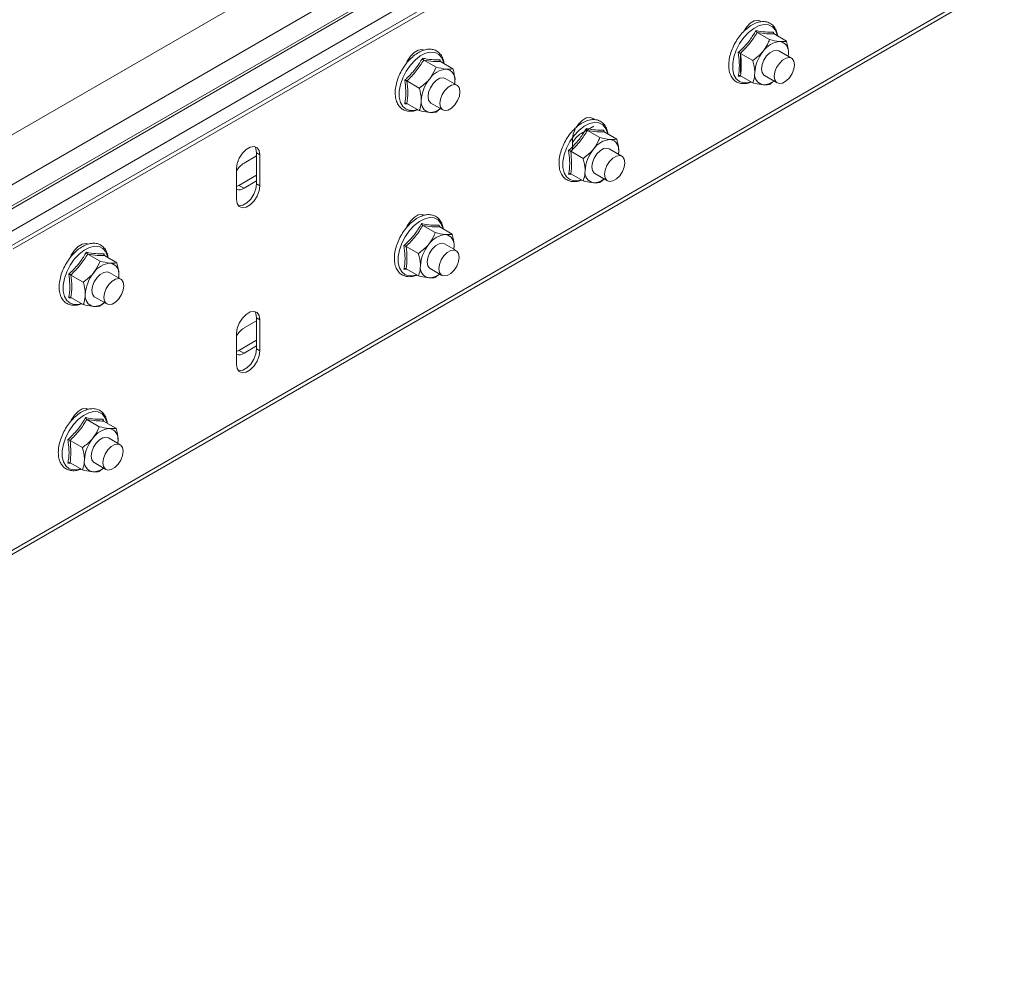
# Model space of a CAD drawing. Header units: millimetres. Extents: x -6 to 3617, y -5324 to -345.
# Tile 4 of 43: x 567 to 774, y -4805 to -4601. Entities that reach past the tile are written whole.
import ezdxf

# ---------------------------------------------------------------- set-up
doc = ezdxf.new("R2010")
doc.units = ezdxf.units.MM

msp = doc.modelspace()

# ---------------------------------------------------------------- linework, layer by layer
at = {"color": 7, "linetype": 'Continuous', "lineweight": 15}
for p, q in [((770.89, -4530.58), (565.83, -4648.96)), ((670.21, -4564.57), (283.42, -4787.86)), ((288.17, -4795.6), (674.96, -4572.31)), ((288.29, -4800.01), (675.08, -4576.72)), ((288.54, -4800.44), (675.33, -4577.16)), ((289.65, -4804.52), (676.49, -4581.2)), ((676.49, -4584.26), (565.12, -4648.55)), ((561.78, -4715.43), (773.91, -4592.96)), ((774.43, -4591.82), (562.3, -4714.28)), ((722.43, -4603.42), (725.04, -4604.92)), ((725.88, -4603.36), (725.92, -4603.69)), ((725.97, -4603.73), (728.57, -4605.24)), ((652.04, -4607.01), (652.16, -4607.17)), ((718.89, -4607.82), (721.5, -4609.32)), ((729.65, -4608.83), (726.96, -4607.28)), ((728.91, -4608.41), (729, -4607.84)), ((652.25, -4609.23), (654.86, -4610.73)), ((655.7, -4609.17), (655.74, -4609.51)), ((655.79, -4609.54), (658.39, -4611.05)), ((718.92, -4612.02), (718.92, -4608.13)), ((648.71, -4613.63), (651.32, -4615.13)), ((659.25, -4614.52), (656.78, -4613.09)), ((658.73, -4614.22), (658.82, -4613.65)), ((719.19, -4612.7), (718.45, -4612.6)), ((718.89, -4612.53), (721.5, -4614.03)), ((723.96, -4612.48), (726.65, -4614.03)), ((653.78, -4618.29), (656.25, -4619.72)), ((649.01, -4618.51), (648.27, -4618.41)), ((648.71, -4618.34), (651.32, -4619.85)), ((688.02, -4623.13), (685.37, -4624.66)), ((686.72, -4624.03), (689.33, -4625.54)), ((690.17, -4623.97), (690.21, -4624.31)), ((690.26, -4624.35), (692.86, -4625.85)), ((683.56, -4628.19), (683.56, -4625.9)), ((683.19, -4628.43), (685.79, -4629.93)), ((693.94, -4629.45), (691.25, -4627.9)), ((693.2, -4629.02), (693.29, -4628.45)), ((617.1, -4629.37), (614.44, -4630.9)), ((617.1, -4628.75), (617.8, -4629.16)), ((617.1, -4628.75), (617.1, -4635.29)), ((617.8, -4629.16), (617.8, -4635.69)), ((612.85, -4638.55), (612.85, -4632.02)), ((617.1, -4633.45), (613.38, -4635.59)), ((614.44, -4636.2), (617.1, -4634.67)), ((683.49, -4633.32), (682.74, -4633.21)), ((683.19, -4633.14), (685.79, -4634.65)), ((688.25, -4633.09), (690.94, -4634.64)), ((613.38, -4635.59), (612.85, -4635.83)), ((614.44, -4636.2), (613.38, -4635.59)), ((617.1, -4635.29), (617.8, -4635.69)), ((652.04, -4641.71), (652.16, -4641.87)), ((652.07, -4644.03), (654.68, -4645.54)), ((655.52, -4643.97), (655.57, -4644.31)), ((655.61, -4644.35), (658.21, -4645.85)), ((581.33, -4647.83), (581.45, -4647.99)), ((648.54, -4648.43), (651.14, -4649.94)), ((659.08, -4649.33), (656.6, -4647.9)), ((658.55, -4649.02), (658.64, -4648.46)), ((581.54, -4650.05), (584.14, -4651.55)), ((584.99, -4649.99), (585.03, -4650.33)), ((585.08, -4650.37), (587.68, -4651.87)), ((648.84, -4653.32), (648.09, -4653.22)), ((648.54, -4653.15), (651.14, -4654.65)), ((653.6, -4653.1), (656.08, -4654.52)), ((578, -4654.45), (580.61, -4655.95)), ((588.54, -4655.34), (586.07, -4653.91)), ((588.02, -4655.04), (588.1, -4654.47)), ((578.3, -4659.33), (577.56, -4659.23)), ((578, -4659.16), (580.61, -4660.67)), ((583.07, -4659.11), (585.54, -4660.54)), ((617.1, -4663.46), (617.8, -4663.87)), ((617.1, -4663.46), (617.1, -4669.99)), ((617.8, -4663.87), (617.8, -4670.4)), ((617.1, -4664.07), (614.44, -4665.6)), ((612.85, -4673.25), (612.85, -4666.72)), ((617.1, -4668.15), (613.38, -4670.3)), ((614.44, -4670.91), (617.1, -4669.38)), ((617.1, -4669.99), (617.8, -4670.4)), ((613.38, -4670.3), (612.85, -4670.53)), ((614.44, -4670.91), (613.38, -4670.3)), ((581.33, -4682.53), (581.45, -4682.69)), ((581.36, -4684.85), (583.97, -4686.36)), ((584.81, -4684.79), (584.85, -4685.13)), ((584.9, -4685.17), (587.5, -4686.67)), ((588.37, -4690.15), (585.89, -4688.72)), ((577.83, -4689.25), (580.43, -4690.76)), ((587.84, -4689.85), (587.93, -4689.28)), ((578.13, -4694.14), (577.38, -4694.04)), ((577.83, -4693.97), (580.43, -4695.47)), ((582.89, -4693.92), (585.37, -4695.34))]:
    msp.add_line(p, q, dxfattribs=at)
at = {"color": 7, "linetype": 'Continuous', "lineweight": 15, "flags": 128}
for points in [[(719.53, -4603.27), (720.16, -4602.3), (720.96, -4601.5), (721.82, -4601), (722.63, -4600.87), (723.14, -4601.03)], [(648.53, -4610.03), (648.79, -4609.44), (649.45, -4608.42), (650.25, -4607.61), (651.11, -4607.12), (651.92, -4606.99), (652.43, -4607.15)], [(726.96, -4607.28), (726.52, -4607.15), (725.83, -4607.26), (725.09, -4607.68), (724.4, -4608.37), (723.83, -4609.24), (723.47, -4610.19), (723.34, -4611.11), (723.47, -4611.87), (723.83, -4612.39), (723.96, -4612.48)], [(729, -4607.84), (728.97, -4608.39), (728.96, -4608.44)], [(726.03, -4612.66), (726.15, -4611.74), (726.52, -4610.8), (727.09, -4609.92), (727.78, -4609.23), (728.52, -4608.81), (729.21, -4608.7), (729.77, -4608.92), (730.14, -4609.44), (730.27, -4610.21), (730.14, -4611.12), (729.77, -4612.07), (729.21, -4612.94), (728.52, -4613.63), (727.78, -4614.06), (727.09, -4614.17), (726.52, -4613.94), (726.15, -4613.42), (726.03, -4612.66)], [(656.78, -4613.09), (656.34, -4612.96), (655.65, -4613.07), (654.91, -4613.49), (654.22, -4614.18), (653.65, -4615.06), (653.29, -4616), (653.16, -4616.92), (653.29, -4617.68), (653.65, -4618.2), (653.78, -4618.29)], [(658.82, -4613.65), (658.78, -4614.2), (658.78, -4614.25)], [(655.63, -4618.35), (655.76, -4617.43), (656.13, -4616.48), (656.69, -4615.61), (657.39, -4614.92), (658.12, -4614.5), (658.82, -4614.39), (659.38, -4614.61), (659.75, -4615.13), (659.88, -4615.9), (659.75, -4616.81), (659.38, -4617.76), (658.82, -4618.63), (658.12, -4619.32), (657.39, -4619.75), (656.69, -4619.85), (656.13, -4619.63), (655.76, -4619.11), (655.63, -4618.35)], [(684.3, -4623.45), (684.8, -4622.71), (685.61, -4621.91), (686.47, -4621.41), (687.28, -4621.28), (687.93, -4621.54), (688.12, -4621.73)], [(683.56, -4625.9), (683.71, -4624.84), (684.14, -4623.74)], [(612.85, -4632.02), (613, -4630.96), (613.43, -4629.85), (614.09, -4628.83), (614.9, -4628.02), (615.76, -4627.53), (616.57, -4627.4), (617.22, -4627.66), (617.65, -4628.27), (617.8, -4629.16)], [(616.69, -4627.42), (616.95, -4627.86), (617.1, -4628.75)], [(691.25, -4627.9), (690.81, -4627.76), (690.12, -4627.87), (689.38, -4628.3), (688.69, -4628.99), (688.13, -4629.86), (687.76, -4630.81), (687.63, -4631.72), (687.76, -4632.48), (688.13, -4633.01), (688.25, -4633.09)], [(693.29, -4628.45), (693.26, -4629), (693.25, -4629.05)], [(690.32, -4633.27), (690.44, -4632.36), (690.81, -4631.41), (691.38, -4630.54), (692.07, -4629.85), (692.81, -4629.42), (693.5, -4629.31), (694.06, -4629.53), (694.43, -4630.06), (694.56, -4630.82), (694.43, -4631.73), (694.06, -4632.68), (693.5, -4633.56), (692.81, -4634.25), (692.07, -4634.67), (691.38, -4634.78), (690.81, -4634.56), (690.44, -4634.03), (690.32, -4633.27)], [(617.8, -4635.69), (617.65, -4636.76), (617.22, -4637.87), (616.57, -4638.88), (615.76, -4639.69), (614.9, -4640.19), (614.09, -4640.31), (613.43, -4640.05), (613, -4639.44), (612.85, -4638.55)], [(617.1, -4635.29), (616.95, -4636.35), (616.52, -4637.46), (615.86, -4638.48), (615.05, -4639.28), (614.19, -4639.78), (613.38, -4639.9), (613.26, -4639.89)], [(648.64, -4644.45), (648.79, -4644.14), (649.45, -4643.12), (650.25, -4642.32), (651.11, -4641.82), (651.92, -4641.69), (652.43, -4641.85)], [(577.82, -4650.85), (578.08, -4650.26), (578.74, -4649.24), (579.54, -4648.43), (580.4, -4647.94), (581.21, -4647.81), (581.72, -4647.97)], [(656.6, -4647.9), (656.16, -4647.76), (655.47, -4647.87), (654.73, -4648.3), (654.04, -4648.99), (653.48, -4649.86), (653.11, -4650.81), (652.98, -4651.72), (653.11, -4652.49), (653.48, -4653.01), (653.6, -4653.1)], [(655.46, -4653.15), (655.58, -4652.24), (655.95, -4651.29), (656.52, -4650.42), (657.21, -4649.73), (657.95, -4649.3), (658.64, -4649.19), (659.2, -4649.41), (659.57, -4649.94), (659.7, -4650.7), (659.57, -4651.61), (659.2, -4652.56), (658.64, -4653.43), (657.95, -4654.13), (657.21, -4654.55), (656.52, -4654.66), (655.95, -4654.44), (655.58, -4653.91), (655.46, -4653.15)], [(658.64, -4648.46), (658.61, -4649.01), (658.6, -4649.05)], [(586.07, -4653.91), (585.63, -4653.78), (584.94, -4653.89), (584.2, -4654.31), (583.51, -4655), (582.94, -4655.88), (582.58, -4656.83), (582.45, -4657.74), (582.58, -4658.5), (582.94, -4659.03), (583.07, -4659.11)], [(584.92, -4659.17), (585.05, -4658.25), (585.42, -4657.3), (585.98, -4656.43), (586.68, -4655.74), (587.41, -4655.32), (588.1, -4655.21), (588.67, -4655.43), (589.04, -4655.95), (589.17, -4656.72), (589.04, -4657.63), (588.67, -4658.58), (588.1, -4659.45), (587.41, -4660.14), (586.68, -4660.57), (585.98, -4660.67), (585.42, -4660.45), (585.05, -4659.93), (584.92, -4659.17)], [(588.1, -4654.47), (588.07, -4655.02), (588.07, -4655.07)], [(612.85, -4666.72), (613, -4665.66), (613.43, -4664.55), (614.09, -4663.53), (614.9, -4662.73), (615.76, -4662.23), (616.57, -4662.1), (617.22, -4662.36), (617.65, -4662.97), (617.8, -4663.87)], [(616.69, -4662.12), (616.95, -4662.57), (617.1, -4663.46)], [(617.1, -4669.99), (616.95, -4671.05), (616.52, -4672.16), (615.86, -4673.18), (615.05, -4673.98), (614.19, -4674.48), (613.38, -4674.61), (613.26, -4674.59)], [(617.8, -4670.4), (617.65, -4671.46), (617.22, -4672.57), (616.57, -4673.59), (615.76, -4674.39), (614.9, -4674.89), (614.09, -4675.02), (613.43, -4674.76), (613, -4674.15), (612.85, -4673.25)], [(577.93, -4685.27), (578.08, -4684.96), (578.74, -4683.94), (579.54, -4683.14), (580.4, -4682.64), (581.21, -4682.51), (581.72, -4682.67)], [(585.89, -4688.72), (585.45, -4688.58), (584.76, -4688.69), (584.02, -4689.12), (583.33, -4689.81), (582.77, -4690.68), (582.4, -4691.63), (582.27, -4692.54), (582.4, -4693.31), (582.77, -4693.83), (582.89, -4693.92)], [(584.75, -4693.97), (584.87, -4693.06), (585.24, -4692.11), (585.81, -4691.24), (586.5, -4690.55), (587.24, -4690.12), (587.93, -4690.01), (588.49, -4690.23), (588.86, -4690.76), (588.99, -4691.52), (588.86, -4692.43), (588.49, -4693.38), (587.93, -4694.26), (587.24, -4694.95), (586.5, -4695.37), (585.81, -4695.48), (585.24, -4695.26), (584.87, -4694.73), (584.75, -4693.97)], [(587.93, -4689.28), (587.9, -4689.83), (587.89, -4689.87)]]:
    msp.add_lwpolyline(points, dxfattribs=at)
at = {"color": 8, "linetype": 'Continuous', "lineweight": 15, "flags": 128}
for points in [[(726.66, -4604.14), (726.62, -4603.94), (726.25, -4602.96), (725.64, -4602.25), (724.84, -4601.83), (723.88, -4601.75), (722.82, -4601.99), (721.72, -4602.56), (720.63, -4603.41), (719.62, -4604.5), (718.73, -4605.77), (718.02, -4607.16), (717.53, -4608.58), (717.27, -4609.97), (717.27, -4611.25), (717.53, -4612.34), (718.02, -4613.19), (718.73, -4613.76), (719.62, -4614.01), (720.63, -4613.93), (721.09, -4613.8)], [(656.48, -4609.95), (656.44, -4609.75), (656.07, -4608.77), (655.46, -4608.06), (654.66, -4607.65), (653.7, -4607.56), (652.64, -4607.81), (651.54, -4608.37), (650.45, -4609.22), (649.44, -4610.31), (648.55, -4611.58), (647.84, -4612.97), (647.35, -4614.39), (647.09, -4615.78), (647.09, -4617.06), (647.35, -4618.15), (647.84, -4619), (648.55, -4619.57), (649.44, -4619.82), (650.45, -4619.74), (650.91, -4619.61)], [(690.96, -4624.75), (690.91, -4624.56), (690.54, -4623.58), (689.93, -4622.86), (689.13, -4622.45), (688.17, -4622.36), (687.11, -4622.61), (686.01, -4623.17), (684.92, -4624.02), (683.91, -4625.11), (683.02, -4626.38), (682.31, -4627.77), (681.82, -4629.2), (681.56, -4630.58), (681.56, -4631.86), (681.82, -4632.95), (682.31, -4633.81), (683.02, -4634.37), (683.91, -4634.62), (684.92, -4634.54), (685.38, -4634.41)], [(656.31, -4644.75), (656.27, -4644.56), (655.89, -4643.58), (655.28, -4642.86), (654.48, -4642.45), (653.52, -4642.37), (652.46, -4642.61), (651.36, -4643.17), (650.27, -4644.02), (649.26, -4645.11), (648.37, -4646.39), (647.66, -4647.77), (647.17, -4649.2), (646.91, -4650.59), (646.91, -4651.86), (647.17, -4652.96), (647.66, -4653.81), (648.37, -4654.38), (649.26, -4654.63), (650.27, -4654.55), (650.73, -4654.41)], [(585.77, -4650.77), (585.73, -4650.57), (585.35, -4649.59), (584.75, -4648.88), (583.94, -4648.47), (582.99, -4648.38), (581.93, -4648.63), (580.83, -4649.19), (579.74, -4650.04), (578.73, -4651.13), (577.84, -4652.4), (577.13, -4653.79), (576.63, -4655.21), (576.38, -4656.6), (576.38, -4657.88), (576.63, -4658.97), (577.13, -4659.82), (577.84, -4660.39), (578.73, -4660.64), (579.74, -4660.56), (580.2, -4660.43)], [(585.6, -4685.57), (585.56, -4685.38), (585.18, -4684.4), (584.57, -4683.68), (583.77, -4683.27), (582.81, -4683.19), (581.75, -4683.43), (580.65, -4683.99), (579.56, -4684.84), (578.55, -4685.93), (577.66, -4687.21), (576.95, -4688.59), (576.46, -4690.02), (576.2, -4691.41), (576.2, -4692.68), (576.46, -4693.78), (576.95, -4694.63), (577.66, -4695.2), (578.55, -4695.45), (579.56, -4695.37), (580.02, -4695.23)]]:
    msp.add_lwpolyline(points, dxfattribs=at)
at = {"color": 7, "linetype": 'Continuous', "lineweight": 15}
for centre, radius, start, end in [((727.5, -4609.88), 4.56, 93.4295, 146.5651), ((726.83, -4607.49), 2.2, 350.7481, 79.4532), ((729.59, -4612.28), 7.67, 140.2279, 177.3607), ((657.32, -4615.69), 4.56, 93.4295, 146.5651), ((656.64, -4613.3), 2.2, 350.7481, 79.4532), ((724.09, -4612.28), 2.2, 170.7481, 259.4532), ((659.41, -4618.09), 7.67, 140.2279, 177.3607), ((723.7, -4610.87), 3.57, 269.8151, 309.1966), ((653.91, -4618.09), 2.2, 170.7481, 259.4532), ((653.52, -4616.68), 3.57, 269.8151, 309.1966), ((688.01, -4628.8), 4.92, 122.5514, 154.7639), ((691.79, -4630.49), 4.56, 93.4295, 146.5651), ((691.12, -4628.1), 2.2, 350.7481, 79.4532), ((693.88, -4632.89), 7.67, 140.2279, 177.3607), ((617.02, -4634.96), 4.81, 122.3661, 149.9714), ((688.39, -4632.89), 2.2, 170.7481, 259.4532), ((687.99, -4631.48), 3.57, 269.8151, 309.1966), ((613.5, -4634.96), 1.56, 245.5596, 307.3258), ((657.14, -4650.5), 4.56, 93.4295, 146.5651), ((656.47, -4648.1), 2.2, 350.7481, 79.4532), ((659.23, -4652.89), 7.67, 140.2279, 177.3607), ((586.61, -4656.51), 4.56, 93.4295, 146.5651), ((585.93, -4654.12), 2.2, 350.7481, 79.4532), ((653.74, -4652.89), 2.2, 170.7481, 259.4532), ((588.7, -4658.91), 7.67, 140.2279, 177.3607), ((653.35, -4651.48), 3.57, 269.8151, 309.1966), ((583.2, -4658.91), 2.2, 170.7481, 259.4532), ((582.81, -4657.5), 3.57, 269.8151, 309.1966), ((617.02, -4669.67), 4.81, 122.3661, 149.9714), ((613.5, -4669.67), 1.56, 245.5596, 307.3258), ((586.43, -4691.32), 4.56, 93.4295, 146.5651), ((585.76, -4688.92), 2.2, 350.7481, 79.4532), ((588.52, -4693.71), 7.67, 140.2279, 177.3607), ((583.03, -4693.71), 2.2, 170.7481, 259.4532), ((582.64, -4692.3), 3.57, 269.8151, 309.1966)]:
    msp.add_arc(centre, radius, start, end, dxfattribs=at)
for points, knots in [([(726.73, -4604.18), (726.68, -4603.84), (726.55, -4603.12), (726.06, -4602.24), (725.34, -4601.55), (724.46, -4601.17), (723.48, -4601.09), (722.45, -4601.29), (721.37, -4601.77), (720.29, -4602.52), (719.27, -4603.5), (718.35, -4604.66), (717.58, -4605.95), (716.97, -4607.31), (716.57, -4608.7), (716.4, -4610.04), (716.46, -4611.29), (716.77, -4612.39), (717.33, -4613.28), (718.09, -4613.89), (719, -4614.2), (719.99, -4614.2), (720.73, -4614.06), (721.12, -4613.86), (721.16, -4613.84)], [0, 0, 0, 0, 0.0420327, 0.0910352, 0.138542, 0.1842331, 0.2293833, 0.2754344, 0.3230301, 0.371524, 0.4201437, 0.468658, 0.517105, 0.5655794, 0.6141613, 0.6629619, 0.7120743, 0.7614154, 0.810174, 0.8572044, 0.9026387, 0.9478577, 0.9942814, 1, 1, 1, 1]), ([(718.45, -4607.65), (718.63, -4607.48), (719.5, -4606.67), (720.86, -4605.18), (721.75, -4603.71), (722.17, -4603.03)], [0, 0, 0, 0, 0.1180833, 0.5922585, 1, 1, 1, 1]), ([(722.43, -4603.42), (721.94, -4604.19), (720.95, -4605.77), (719.59, -4607.13), (718.89, -4607.82)], [0, 0, 0, 0, 0.492148, 1, 1, 1, 1]), ([(722.17, -4603.03), (722.34, -4603.06), (723.21, -4603.22), (724.56, -4603.4), (725.46, -4603.37), (725.88, -4603.36)], [0, 0, 0, 0, 0.118083, 0.592258, 1, 1, 1, 1]), ([(722.17, -4603.03), (722.17, -4603.03), (722.18, -4603.07), (722.21, -4603.15), (722.27, -4603.26), (722.35, -4603.36), (722.4, -4603.4), (722.43, -4603.42)], [0, 0, 0, 0, 0.007914, 0.267535, 0.528603, 0.763816, 1, 1, 1, 1]), ([(725.97, -4603.73), (725.48, -4603.74), (724.49, -4603.74), (723.12, -4603.53), (722.43, -4603.42)], [0, 0, 0, 0, 0.492148, 1, 1, 1, 1]), ([(725.97, -4603.73), (725.94, -4603.71), (725.89, -4603.68), (725.85, -4603.58), (725.85, -4603.48), (725.86, -4603.4), (725.88, -4603.36), (725.88, -4603.36)], [0, 0, 0, 0, 0.236184, 0.471397, 0.732465, 0.992086, 1, 1, 1, 1]), ([(723.69, -4607.37), (724.12, -4606.73), (724.65, -4605.94), (724.97, -4605.09), (725.04, -4604.92)], [0, 0, 0, 0, 0.801462, 1, 1, 1, 1]), ([(725.04, -4604.92), (725.75, -4605.08), (726.55, -4605.26), (727.16, -4605.32), (727.23, -4605.32)], [0, 0, 0, 0, 0.896037, 1, 1, 1, 1]), ([(727.23, -4605.32), (727.66, -4605.33), (728.19, -4605.35), (728.51, -4605.26), (728.57, -4605.24)], [0, 0, 0, 0, 0.801462, 1, 1, 1, 1]), ([(729, -4607.84), (728.99, -4607.72), (728.98, -4606.93), (728.79, -4606.03), (728.58, -4605.27), (728.57, -4605.24)], [0, 0, 0, 0, 0.148486, 0.965571, 1, 1, 1, 1]), ([(656.55, -4609.99), (656.5, -4609.66), (656.37, -4608.94), (655.88, -4608.05), (655.16, -4607.36), (654.28, -4606.98), (653.3, -4606.9), (652.27, -4607.1), (651.19, -4607.58), (650.11, -4608.33), (649.09, -4609.31), (648.17, -4610.47), (647.4, -4611.76), (646.79, -4613.13), (646.39, -4614.51), (646.22, -4615.85), (646.28, -4617.1), (646.59, -4618.2), (647.15, -4619.09), (647.91, -4619.7), (648.82, -4620.01), (649.81, -4620.01), (650.55, -4619.87), (650.94, -4619.67), (650.98, -4619.65)], [0, 0, 0, 0, 0.0420327, 0.0910352, 0.138542, 0.1842331, 0.2293833, 0.2754344, 0.3230301, 0.371524, 0.4201437, 0.468658, 0.517105, 0.5655794, 0.6141613, 0.6629619, 0.7120743, 0.7614154, 0.810174, 0.8572044, 0.9026387, 0.9478577, 0.9942814, 1, 1, 1, 1]), ([(718.45, -4612.6), (718.48, -4612.42), (718.63, -4611.54), (718.75, -4609.92), (718.54, -4608.37), (718.45, -4607.65)], [0, 0, 0, 0, 0.118083, 0.592258, 1, 1, 1, 1]), ([(718.45, -4607.65), (718.45, -4607.65), (718.49, -4607.66), (718.57, -4607.68), (718.69, -4607.72), (718.8, -4607.77), (718.86, -4607.8), (718.89, -4607.82)], [0, 0, 0, 0, 0.007914, 0.267535, 0.528603, 0.763816, 1, 1, 1, 1]), ([(718.89, -4607.82), (718.99, -4608.64), (719.18, -4610.32), (718.99, -4611.79), (718.89, -4612.53)], [0, 0, 0, 0, 0.492148, 1, 1, 1, 1]), ([(721.5, -4609.32), (722.22, -4608.79), (723.02, -4608.19), (723.63, -4607.44), (723.69, -4607.37)], [0, 0, 0, 0, 0.8960372, 1, 1, 1, 1]), ([(648.27, -4613.46), (648.44, -4613.3), (649.32, -4612.48), (650.68, -4610.99), (651.57, -4609.52), (651.98, -4608.84)], [0, 0, 0, 0, 0.1180833, 0.5922585, 1, 1, 1, 1]), ([(652.25, -4609.23), (651.76, -4610), (650.77, -4611.58), (649.41, -4612.94), (648.71, -4613.63)], [0, 0, 0, 0, 0.492148, 1, 1, 1, 1]), ([(651.98, -4608.84), (652.16, -4608.87), (653.03, -4609.03), (654.38, -4609.21), (655.28, -4609.18), (655.7, -4609.17)], [0, 0, 0, 0, 0.118083, 0.592258, 1, 1, 1, 1]), ([(651.98, -4608.84), (651.99, -4608.84), (652, -4608.88), (652.03, -4608.96), (652.09, -4609.07), (652.17, -4609.17), (652.22, -4609.21), (652.25, -4609.23)], [0, 0, 0, 0, 0.007914, 0.267535, 0.528603, 0.763816, 1, 1, 1, 1]), ([(655.79, -4609.54), (655.3, -4609.55), (654.31, -4609.55), (652.94, -4609.34), (652.25, -4609.23)], [0, 0, 0, 0, 0.492148, 1, 1, 1, 1]), ([(655.79, -4609.54), (655.76, -4609.53), (655.71, -4609.49), (655.67, -4609.39), (655.67, -4609.29), (655.68, -4609.21), (655.7, -4609.17), (655.7, -4609.17)], [0, 0, 0, 0, 0.236184, 0.471397, 0.732465, 0.992086, 1, 1, 1, 1]), ([(721.92, -4611.92), (721.92, -4611.8), (721.91, -4611.02), (721.72, -4610.11), (721.51, -4609.35), (721.5, -4609.32)], [0, 0, 0, 0, 0.148486, 0.965571, 1, 1, 1, 1]), ([(653.51, -4613.18), (653.94, -4612.54), (654.47, -4611.75), (654.79, -4610.9), (654.86, -4610.73)], [0, 0, 0, 0, 0.801462, 1, 1, 1, 1]), ([(654.86, -4610.73), (655.57, -4610.89), (656.37, -4611.07), (656.98, -4611.13), (657.05, -4611.14)], [0, 0, 0, 0, 0.896037, 1, 1, 1, 1]), ([(657.05, -4611.14), (657.48, -4611.15), (658.01, -4611.16), (658.33, -4611.07), (658.39, -4611.05)], [0, 0, 0, 0, 0.801462, 1, 1, 1, 1]), ([(658.82, -4613.65), (658.81, -4613.53), (658.8, -4612.74), (658.61, -4611.84), (658.4, -4611.08), (658.39, -4611.05)], [0, 0, 0, 0, 0.148486, 0.965571, 1, 1, 1, 1]), ([(721.5, -4614.03), (721.56, -4613.87), (721.81, -4613.26), (721.88, -4612.49), (721.92, -4611.92)], [0, 0, 0, 0, 0.2632543, 1, 1, 1, 1]), ([(648.27, -4618.41), (648.3, -4618.23), (648.45, -4617.35), (648.57, -4615.73), (648.36, -4614.18), (648.27, -4613.46)], [0, 0, 0, 0, 0.118083, 0.592258, 1, 1, 1, 1]), ([(648.27, -4613.46), (648.27, -4613.46), (648.31, -4613.47), (648.39, -4613.49), (648.51, -4613.53), (648.62, -4613.58), (648.68, -4613.61), (648.71, -4613.63)], [0, 0, 0, 0, 0.007914, 0.267535, 0.528603, 0.763816, 1, 1, 1, 1]), ([(648.71, -4613.63), (648.81, -4614.45), (649, -4616.13), (648.81, -4617.6), (648.71, -4618.34)], [0, 0, 0, 0, 0.492148, 1, 1, 1, 1]), ([(651.32, -4615.13), (652.04, -4614.6), (652.84, -4614), (653.45, -4613.25), (653.51, -4613.18)], [0, 0, 0, 0, 0.8960372, 1, 1, 1, 1]), ([(718.45, -4612.6), (718.45, -4612.6), (718.49, -4612.57), (718.57, -4612.53), (718.69, -4612.5), (718.8, -4612.49), (718.86, -4612.52), (718.89, -4612.53)], [0, 0, 0, 0, 0.007914, 0.267535, 0.528603, 0.763816, 1, 1, 1, 1]), ([(723.69, -4614.44), (723.15, -4614.36), (722.47, -4614.27), (721.66, -4614.07), (721.5, -4614.03)], [0, 0, 0, 0, 0.801462, 1, 1, 1, 1]), ([(725.93, -4613.62), (725.8, -4613.75), (725.52, -4614.03), (725.2, -4614.24), (725.04, -4614.35)], [0, 0, 0, 0, 0.4958244, 1, 1, 1, 1]), ([(651.74, -4617.73), (651.74, -4617.61), (651.73, -4616.83), (651.54, -4615.92), (651.33, -4615.16), (651.32, -4615.13)], [0, 0, 0, 0, 0.148486, 0.965571, 1, 1, 1, 1]), ([(725.04, -4614.35), (724.71, -4614.42), (724.35, -4614.49), (723.75, -4614.44), (723.69, -4614.44)], [0, 0, 0, 0, 0.896037, 1, 1, 1, 1]), ([(648.27, -4618.41), (648.27, -4618.41), (648.31, -4618.38), (648.39, -4618.34), (648.51, -4618.31), (648.62, -4618.3), (648.68, -4618.33), (648.71, -4618.34)], [0, 0, 0, 0, 0.007914, 0.267535, 0.528603, 0.763816, 1, 1, 1, 1]), ([(651.32, -4619.85), (651.38, -4619.68), (651.63, -4619.07), (651.7, -4618.3), (651.74, -4617.73)], [0, 0, 0, 0, 0.2632543, 1, 1, 1, 1]), ([(653.51, -4620.25), (652.97, -4620.17), (652.29, -4620.08), (651.48, -4619.88), (651.32, -4619.85)], [0, 0, 0, 0, 0.801462, 1, 1, 1, 1]), ([(654.86, -4620.16), (654.53, -4620.23), (654.17, -4620.3), (653.57, -4620.25), (653.51, -4620.25)], [0, 0, 0, 0, 0.896037, 1, 1, 1, 1]), ([(655.75, -4619.43), (655.62, -4619.56), (655.34, -4619.84), (655.02, -4620.05), (654.86, -4620.16)], [0, 0, 0, 0, 0.4958244, 1, 1, 1, 1]), ([(691.03, -4624.79), (690.97, -4624.46), (690.84, -4623.74), (690.35, -4622.85), (689.63, -4622.17), (688.75, -4621.79), (687.77, -4621.71), (686.74, -4621.91), (685.66, -4622.39), (684.59, -4623.13), (683.56, -4624.11), (682.64, -4625.27), (681.87, -4626.56), (681.26, -4627.93), (680.87, -4629.31), (680.69, -4630.66), (680.75, -4631.91), (681.06, -4633), (681.62, -4633.89), (682.39, -4634.5), (683.3, -4634.82), (684.29, -4634.81), (685.02, -4634.68), (685.41, -4634.48), (685.45, -4634.45)], [0, 0, 0, 0, 0.0420327, 0.0910352, 0.138542, 0.1842331, 0.2293833, 0.2754344, 0.3230301, 0.371524, 0.4201437, 0.468658, 0.517105, 0.5655794, 0.6141613, 0.6629619, 0.7120743, 0.7614154, 0.810174, 0.8572044, 0.9026387, 0.9478577, 0.9942814, 1, 1, 1, 1]), ([(682.74, -4628.26), (682.92, -4628.1), (683.79, -4627.29), (685.15, -4625.79), (686.04, -4624.32), (686.46, -4623.64)], [0, 0, 0, 0, 0.1180833, 0.5922585, 1, 1, 1, 1]), ([(686.72, -4624.03), (686.23, -4624.81), (685.24, -4626.38), (683.88, -4627.74), (683.19, -4628.43)], [0, 0, 0, 0, 0.492148, 1, 1, 1, 1]), ([(686.46, -4623.64), (686.63, -4623.67), (687.5, -4623.83), (688.85, -4624.01), (689.75, -4623.98), (690.17, -4623.97)], [0, 0, 0, 0, 0.118083, 0.592258, 1, 1, 1, 1]), ([(686.46, -4623.64), (686.46, -4623.64), (686.47, -4623.68), (686.5, -4623.76), (686.56, -4623.88), (686.64, -4623.97), (686.69, -4624.01), (686.72, -4624.03)], [0, 0, 0, 0, 0.007914, 0.267535, 0.528603, 0.763816, 1, 1, 1, 1]), ([(690.26, -4624.35), (689.77, -4624.35), (688.78, -4624.35), (687.41, -4624.14), (686.72, -4624.03)], [0, 0, 0, 0, 0.492148, 1, 1, 1, 1]), ([(690.26, -4624.35), (690.23, -4624.33), (690.18, -4624.29), (690.14, -4624.2), (690.14, -4624.09), (690.16, -4624.01), (690.17, -4623.97), (690.17, -4623.97)], [0, 0, 0, 0, 0.236184, 0.471397, 0.732465, 0.992086, 1, 1, 1, 1]), ([(687.98, -4627.98), (688.41, -4627.34), (688.95, -4626.55), (689.26, -4625.7), (689.33, -4625.54)], [0, 0, 0, 0, 0.801462, 1, 1, 1, 1]), ([(689.33, -4625.54), (690.04, -4625.7), (690.84, -4625.87), (691.46, -4625.93), (691.52, -4625.94)], [0, 0, 0, 0, 0.896037, 1, 1, 1, 1]), ([(691.52, -4625.94), (691.95, -4625.95), (692.48, -4625.96), (692.8, -4625.87), (692.86, -4625.85)], [0, 0, 0, 0, 0.801462, 1, 1, 1, 1]), ([(693.29, -4628.45), (693.28, -4628.33), (693.27, -4627.55), (693.08, -4626.65), (692.87, -4625.88), (692.86, -4625.85)], [0, 0, 0, 0, 0.148486, 0.965571, 1, 1, 1, 1]), ([(682.74, -4633.21), (682.77, -4633.04), (682.93, -4632.15), (683.04, -4630.53), (682.84, -4628.98), (682.74, -4628.26)], [0, 0, 0, 0, 0.118083, 0.592258, 1, 1, 1, 1]), ([(682.74, -4628.26), (682.74, -4628.26), (682.78, -4628.27), (682.86, -4628.29), (682.98, -4628.33), (683.09, -4628.38), (683.16, -4628.41), (683.19, -4628.43)], [0, 0, 0, 0, 0.007914, 0.267535, 0.528603, 0.763816, 1, 1, 1, 1]), ([(683.19, -4628.43), (683.28, -4629.26), (683.47, -4630.94), (683.28, -4632.4), (683.19, -4633.14)], [0, 0, 0, 0, 0.492148, 1, 1, 1, 1]), ([(685.79, -4629.93), (686.51, -4629.4), (687.31, -4628.8), (687.92, -4628.06), (687.98, -4627.98)], [0, 0, 0, 0, 0.8960372, 1, 1, 1, 1]), ([(686.22, -4632.54), (686.21, -4632.42), (686.2, -4631.63), (686.01, -4630.73), (685.8, -4629.96), (685.79, -4629.93)], [0, 0, 0, 0, 0.148486, 0.965571, 1, 1, 1, 1]), ([(685.79, -4634.65), (685.86, -4634.49), (686.1, -4633.87), (686.17, -4633.1), (686.22, -4632.54)], [0, 0, 0, 0, 0.2632543, 1, 1, 1, 1]), ([(682.74, -4633.21), (682.74, -4633.21), (682.78, -4633.19), (682.86, -4633.14), (682.98, -4633.11), (683.09, -4633.11), (683.16, -4633.13), (683.19, -4633.14)], [0, 0, 0, 0, 0.007914, 0.267535, 0.528603, 0.763816, 1, 1, 1, 1]), ([(687.98, -4635.05), (687.44, -4634.97), (686.76, -4634.88), (685.95, -4634.69), (685.79, -4634.65)], [0, 0, 0, 0, 0.801462, 1, 1, 1, 1]), ([(690.22, -4634.23), (690.09, -4634.37), (689.82, -4634.64), (689.49, -4634.86), (689.33, -4634.96)], [0, 0, 0, 0, 0.4958244, 1, 1, 1, 1]), ([(689.33, -4634.96), (689, -4635.03), (688.64, -4635.1), (688.05, -4635.06), (687.98, -4635.05)], [0, 0, 0, 0, 0.896037, 1, 1, 1, 1]), ([(656.38, -4644.79), (656.32, -4644.46), (656.19, -4643.74), (655.7, -4642.86), (654.98, -4642.17), (654.1, -4641.79), (653.13, -4641.71), (652.09, -4641.91), (651.01, -4642.39), (649.94, -4643.13), (648.92, -4644.11), (648, -4645.27), (647.22, -4646.56), (646.62, -4647.93), (646.22, -4649.31), (646.04, -4650.66), (646.1, -4651.91), (646.41, -4653.01), (646.97, -4653.89), (647.74, -4654.51), (648.65, -4654.82), (649.64, -4654.81), (650.37, -4654.68), (650.76, -4654.48), (650.81, -4654.46)], [0, 0, 0, 0, 0.0420327, 0.0910352, 0.138542, 0.1842331, 0.2293833, 0.2754344, 0.3230301, 0.371524, 0.4201437, 0.468658, 0.517105, 0.5655794, 0.6141613, 0.6629619, 0.7120743, 0.7614154, 0.810174, 0.8572044, 0.9026387, 0.9478577, 0.9942814, 1, 1, 1, 1]), ([(648.09, -4648.26), (648.27, -4648.1), (649.14, -4647.29), (650.51, -4645.79), (651.4, -4644.32), (651.81, -4643.64)], [0, 0, 0, 0, 0.1180833, 0.5922585, 1, 1, 1, 1]), ([(652.07, -4644.03), (651.59, -4644.81), (650.6, -4646.38), (649.23, -4647.74), (648.54, -4648.43)], [0, 0, 0, 0, 0.492148, 1, 1, 1, 1]), ([(651.81, -4643.64), (651.98, -4643.67), (652.85, -4643.83), (654.21, -4644.01), (655.11, -4643.99), (655.52, -4643.97)], [0, 0, 0, 0, 0.118083, 0.592258, 1, 1, 1, 1]), ([(651.81, -4643.64), (651.81, -4643.64), (651.82, -4643.68), (651.85, -4643.77), (651.91, -4643.88), (651.99, -4643.97), (652.05, -4644.01), (652.07, -4644.03)], [0, 0, 0, 0, 0.007914, 0.267535, 0.528603, 0.763816, 1, 1, 1, 1]), ([(655.61, -4644.35), (655.12, -4644.35), (654.13, -4644.36), (652.77, -4644.14), (652.07, -4644.03)], [0, 0, 0, 0, 0.492148, 1, 1, 1, 1]), ([(655.61, -4644.35), (655.58, -4644.33), (655.53, -4644.29), (655.49, -4644.2), (655.49, -4644.09), (655.51, -4644.01), (655.52, -4643.98), (655.52, -4643.97)], [0, 0, 0, 0, 0.236184, 0.471397, 0.732465, 0.992086, 1, 1, 1, 1]), ([(653.34, -4647.98), (653.76, -4647.35), (654.3, -4646.55), (654.62, -4645.71), (654.68, -4645.54)], [0, 0, 0, 0, 0.801462, 1, 1, 1, 1]), ([(654.68, -4645.54), (655.39, -4645.7), (656.19, -4645.88), (656.81, -4645.93), (656.87, -4645.94)], [0, 0, 0, 0, 0.896037, 1, 1, 1, 1]), ([(656.87, -4645.94), (657.3, -4645.95), (657.83, -4645.96), (658.15, -4645.87), (658.21, -4645.85)], [0, 0, 0, 0, 0.801462, 1, 1, 1, 1]), ([(658.64, -4648.46), (658.64, -4648.34), (658.62, -4647.55), (658.44, -4646.65), (658.22, -4645.88), (658.21, -4645.85)], [0, 0, 0, 0, 0.148486, 0.965571, 1, 1, 1, 1]), ([(585.84, -4650.81), (585.79, -4650.48), (585.66, -4649.76), (585.17, -4648.87), (584.45, -4648.19), (583.57, -4647.8), (582.59, -4647.72), (581.56, -4647.92), (580.48, -4648.4), (579.4, -4649.15), (578.38, -4650.13), (577.46, -4651.29), (576.68, -4652.58), (576.08, -4653.95), (575.68, -4655.33), (575.51, -4656.67), (575.57, -4657.92), (575.88, -4659.02), (576.44, -4659.91), (577.2, -4660.52), (578.11, -4660.83), (579.1, -4660.83), (579.84, -4660.69), (580.23, -4660.49), (580.27, -4660.47)], [0, 0, 0, 0, 0.0420327, 0.0910352, 0.138542, 0.1842331, 0.2293833, 0.2754344, 0.3230301, 0.371524, 0.4201437, 0.468658, 0.517105, 0.5655794, 0.6141613, 0.6629619, 0.7120743, 0.7614154, 0.810174, 0.8572044, 0.9026387, 0.9478577, 0.9942814, 1, 1, 1, 1]), ([(648.09, -4653.22), (648.12, -4653.04), (648.28, -4652.15), (648.39, -4650.54), (648.19, -4648.98), (648.09, -4648.26)], [0, 0, 0, 0, 0.118083, 0.592258, 1, 1, 1, 1]), ([(648.09, -4648.26), (648.09, -4648.26), (648.13, -4648.27), (648.21, -4648.29), (648.33, -4648.33), (648.45, -4648.38), (648.51, -4648.42), (648.54, -4648.43)], [0, 0, 0, 0, 0.007914, 0.267535, 0.528603, 0.763816, 1, 1, 1, 1]), ([(648.54, -4648.43), (648.63, -4649.26), (648.82, -4650.94), (648.63, -4652.4), (648.54, -4653.15)], [0, 0, 0, 0, 0.492148, 1, 1, 1, 1]), ([(651.14, -4649.94), (651.86, -4649.4), (652.66, -4648.8), (653.27, -4648.06), (653.34, -4647.98)], [0, 0, 0, 0, 0.8960372, 1, 1, 1, 1]), ([(577.56, -4654.28), (577.73, -4654.12), (578.61, -4653.3), (579.97, -4651.81), (580.86, -4650.34), (581.27, -4649.66)], [0, 0, 0, 0, 0.1180833, 0.5922585, 1, 1, 1, 1]), ([(581.54, -4650.05), (581.05, -4650.82), (580.06, -4652.4), (578.7, -4653.76), (578, -4654.45)], [0, 0, 0, 0, 0.492148, 1, 1, 1, 1]), ([(581.27, -4649.66), (581.45, -4649.69), (582.32, -4649.85), (583.67, -4650.03), (584.57, -4650), (584.99, -4649.99)], [0, 0, 0, 0, 0.118083, 0.592258, 1, 1, 1, 1]), ([(581.27, -4649.66), (581.27, -4649.66), (581.29, -4649.7), (581.32, -4649.78), (581.38, -4649.89), (581.46, -4649.99), (581.51, -4650.03), (581.54, -4650.05)], [0, 0, 0, 0, 0.007914, 0.267535, 0.528603, 0.763816, 1, 1, 1, 1]), ([(585.08, -4650.37), (584.59, -4650.37), (583.6, -4650.37), (582.23, -4650.16), (581.54, -4650.05)], [0, 0, 0, 0, 0.492148, 1, 1, 1, 1]), ([(585.08, -4650.37), (585.05, -4650.35), (585, -4650.31), (584.96, -4650.21), (584.95, -4650.11), (584.97, -4650.03), (584.99, -4649.99), (584.99, -4649.99)], [0, 0, 0, 0, 0.236184, 0.471397, 0.732465, 0.992086, 1, 1, 1, 1]), ([(651.57, -4652.54), (651.57, -4652.42), (651.55, -4651.63), (651.36, -4650.73), (651.15, -4649.97), (651.14, -4649.94)], [0, 0, 0, 0, 0.148486, 0.965571, 1, 1, 1, 1]), ([(582.8, -4654), (583.23, -4653.36), (583.76, -4652.57), (584.08, -4651.72), (584.14, -4651.55)], [0, 0, 0, 0, 0.801462, 1, 1, 1, 1]), ([(584.14, -4651.55), (584.86, -4651.71), (585.66, -4651.89), (586.27, -4651.95), (586.34, -4651.96)], [0, 0, 0, 0, 0.896037, 1, 1, 1, 1]), ([(586.34, -4651.96), (586.76, -4651.97), (587.3, -4651.98), (587.62, -4651.89), (587.68, -4651.87)], [0, 0, 0, 0, 0.801462, 1, 1, 1, 1]), ([(588.1, -4654.47), (588.1, -4654.35), (588.09, -4653.57), (587.9, -4652.66), (587.69, -4651.9), (587.68, -4651.87)], [0, 0, 0, 0, 0.148486, 0.965571, 1, 1, 1, 1]), ([(648.09, -4653.22), (648.09, -4653.22), (648.13, -4653.19), (648.21, -4653.15), (648.33, -4653.11), (648.45, -4653.11), (648.51, -4653.13), (648.54, -4653.15)], [0, 0, 0, 0, 0.007914, 0.267535, 0.528603, 0.763816, 1, 1, 1, 1]), ([(651.14, -4654.65), (651.21, -4654.49), (651.45, -4653.87), (651.52, -4653.11), (651.57, -4652.54)], [0, 0, 0, 0, 0.2632543, 1, 1, 1, 1]), ([(577.56, -4659.23), (577.59, -4659.05), (577.74, -4658.17), (577.86, -4656.55), (577.65, -4655), (577.56, -4654.28)], [0, 0, 0, 0, 0.118083, 0.592258, 1, 1, 1, 1]), ([(577.56, -4654.28), (577.56, -4654.28), (577.6, -4654.29), (577.68, -4654.31), (577.8, -4654.35), (577.91, -4654.4), (577.97, -4654.43), (578, -4654.45)], [0, 0, 0, 0, 0.007914, 0.267535, 0.528603, 0.763816, 1, 1, 1, 1]), ([(578, -4654.45), (578.1, -4655.27), (578.28, -4656.95), (578.1, -4658.42), (578, -4659.16)], [0, 0, 0, 0, 0.492148, 1, 1, 1, 1]), ([(580.61, -4655.95), (581.33, -4655.42), (582.12, -4654.82), (582.74, -4654.07), (582.8, -4654)], [0, 0, 0, 0, 0.8960372, 1, 1, 1, 1]), ([(653.34, -4655.05), (652.79, -4654.98), (652.12, -4654.88), (651.3, -4654.69), (651.14, -4654.65)], [0, 0, 0, 0, 0.801462, 1, 1, 1, 1]), ([(654.68, -4654.97), (654.35, -4655.03), (653.99, -4655.11), (653.4, -4655.06), (653.34, -4655.05)], [0, 0, 0, 0, 0.896037, 1, 1, 1, 1]), ([(655.57, -4654.23), (655.44, -4654.37), (655.17, -4654.64), (654.84, -4654.86), (654.68, -4654.97)], [0, 0, 0, 0, 0.4958244, 1, 1, 1, 1]), ([(581.03, -4658.55), (581.03, -4658.43), (581.02, -4657.65), (580.83, -4656.74), (580.62, -4655.98), (580.61, -4655.95)], [0, 0, 0, 0, 0.148486, 0.965571, 1, 1, 1, 1]), ([(577.56, -4659.23), (577.56, -4659.23), (577.6, -4659.2), (577.68, -4659.16), (577.8, -4659.13), (577.91, -4659.12), (577.97, -4659.15), (578, -4659.16)], [0, 0, 0, 0, 0.007914, 0.267535, 0.528603, 0.763816, 1, 1, 1, 1]), ([(580.61, -4660.67), (580.67, -4660.5), (580.92, -4659.89), (580.98, -4659.12), (581.03, -4658.55)], [0, 0, 0, 0, 0.2632543, 1, 1, 1, 1]), ([(582.8, -4661.07), (582.26, -4660.99), (581.58, -4660.9), (580.77, -4660.7), (580.61, -4660.67)], [0, 0, 0, 0, 0.801462, 1, 1, 1, 1]), ([(584.14, -4660.98), (583.82, -4661.05), (583.46, -4661.12), (582.86, -4661.07), (582.8, -4661.07)], [0, 0, 0, 0, 0.896037, 1, 1, 1, 1]), ([(585.04, -4660.25), (584.91, -4660.38), (584.63, -4660.66), (584.31, -4660.87), (584.14, -4660.98)], [0, 0, 0, 0, 0.4958244, 1, 1, 1, 1]), ([(585.67, -4685.61), (585.61, -4685.28), (585.48, -4684.56), (584.99, -4683.68), (584.27, -4682.99), (583.39, -4682.61), (582.42, -4682.53), (581.38, -4682.73), (580.3, -4683.21), (579.23, -4683.95), (578.2, -4684.93), (577.29, -4686.09), (576.51, -4687.39), (575.91, -4688.75), (575.51, -4690.13), (575.33, -4691.48), (575.39, -4692.73), (575.7, -4693.83), (576.26, -4694.71), (577.03, -4695.33), (577.94, -4695.64), (578.93, -4695.63), (579.66, -4695.5), (580.05, -4695.3), (580.09, -4695.28)], [0, 0, 0, 0, 0.0420327, 0.0910352, 0.138542, 0.1842331, 0.2293833, 0.2754344, 0.3230301, 0.371524, 0.4201437, 0.468658, 0.517105, 0.5655794, 0.6141613, 0.6629619, 0.7120743, 0.7614154, 0.810174, 0.8572044, 0.9026387, 0.9478577, 0.9942814, 1, 1, 1, 1]), ([(577.38, -4689.08), (577.56, -4688.92), (578.43, -4688.11), (579.8, -4686.61), (580.69, -4685.14), (581.1, -4684.46)], [0, 0, 0, 0, 0.1180833, 0.5922585, 1, 1, 1, 1]), ([(581.1, -4684.46), (581.27, -4684.49), (582.14, -4684.65), (583.49, -4684.83), (584.4, -4684.81), (584.81, -4684.79)], [0, 0, 0, 0, 0.118083, 0.592258, 1, 1, 1, 1]), ([(581.1, -4684.46), (581.1, -4684.46), (581.11, -4684.5), (581.14, -4684.59), (581.2, -4684.7), (581.28, -4684.79), (581.33, -4684.83), (581.36, -4684.85)], [0, 0, 0, 0, 0.007914, 0.267535, 0.528603, 0.763816, 1, 1, 1, 1]), ([(581.36, -4684.85), (580.88, -4685.63), (579.89, -4687.2), (578.52, -4688.56), (577.83, -4689.25)], [0, 0, 0, 0, 0.492148, 1, 1, 1, 1]), ([(584.9, -4685.17), (584.41, -4685.17), (583.42, -4685.18), (582.06, -4684.96), (581.36, -4684.85)], [0, 0, 0, 0, 0.492148, 1, 1, 1, 1]), ([(582.62, -4688.8), (583.05, -4688.17), (583.59, -4687.37), (583.9, -4686.53), (583.97, -4686.36)], [0, 0, 0, 0, 0.801462, 1, 1, 1, 1]), ([(583.97, -4686.36), (584.68, -4686.52), (585.48, -4686.7), (586.1, -4686.76), (586.16, -4686.76)], [0, 0, 0, 0, 0.896037, 1, 1, 1, 1]), ([(584.9, -4685.17), (584.87, -4685.15), (584.82, -4685.11), (584.78, -4685.02), (584.78, -4684.91), (584.8, -4684.83), (584.81, -4684.8), (584.81, -4684.79)], [0, 0, 0, 0, 0.236184, 0.471397, 0.732465, 0.992086, 1, 1, 1, 1]), ([(586.16, -4686.76), (586.59, -4686.77), (587.12, -4686.78), (587.44, -4686.69), (587.5, -4686.67)], [0, 0, 0, 0, 0.801462, 1, 1, 1, 1]), ([(587.93, -4689.28), (587.93, -4689.16), (587.91, -4688.37), (587.73, -4687.47), (587.51, -4686.71), (587.5, -4686.67)], [0, 0, 0, 0, 0.148486, 0.965571, 1, 1, 1, 1]), ([(577.38, -4694.04), (577.41, -4693.86), (577.57, -4692.97), (577.68, -4691.36), (577.48, -4689.8), (577.38, -4689.08)], [0, 0, 0, 0, 0.118083, 0.592258, 1, 1, 1, 1]), ([(577.38, -4689.08), (577.38, -4689.08), (577.42, -4689.09), (577.5, -4689.11), (577.62, -4689.16), (577.73, -4689.2), (577.8, -4689.24), (577.83, -4689.25)], [0, 0, 0, 0, 0.007914, 0.267535, 0.528603, 0.763816, 1, 1, 1, 1]), ([(577.83, -4689.25), (577.92, -4690.08), (578.11, -4691.76), (577.92, -4693.22), (577.83, -4693.97)], [0, 0, 0, 0, 0.492148, 1, 1, 1, 1]), ([(580.43, -4690.76), (581.15, -4690.22), (581.95, -4689.63), (582.56, -4688.88), (582.62, -4688.8)], [0, 0, 0, 0, 0.8960372, 1, 1, 1, 1]), ([(580.86, -4693.36), (580.85, -4693.24), (580.84, -4692.45), (580.65, -4691.55), (580.44, -4690.79), (580.43, -4690.76)], [0, 0, 0, 0, 0.148486, 0.965571, 1, 1, 1, 1]), ([(577.38, -4694.04), (577.38, -4694.04), (577.42, -4694.01), (577.5, -4693.97), (577.62, -4693.93), (577.73, -4693.93), (577.8, -4693.95), (577.83, -4693.97)], [0, 0, 0, 0, 0.007914, 0.267535, 0.528603, 0.763816, 1, 1, 1, 1]), ([(580.43, -4695.47), (580.5, -4695.31), (580.74, -4694.69), (580.81, -4693.93), (580.86, -4693.36)], [0, 0, 0, 0, 0.2632543, 1, 1, 1, 1]), ([(582.62, -4695.87), (582.08, -4695.8), (581.41, -4695.7), (580.59, -4695.51), (580.43, -4695.47)], [0, 0, 0, 0, 0.801462, 1, 1, 1, 1]), ([(583.97, -4695.79), (583.64, -4695.85), (583.28, -4695.93), (582.69, -4695.88), (582.62, -4695.87)], [0, 0, 0, 0, 0.896037, 1, 1, 1, 1]), ([(584.86, -4695.05), (584.73, -4695.19), (584.46, -4695.46), (584.13, -4695.68), (583.97, -4695.79)], [0, 0, 0, 0, 0.4958244, 1, 1, 1, 1])]:
    msp.add_open_spline(points, degree=3, knots=knots, dxfattribs=at)

doc.saveas('drawing.dxf')
